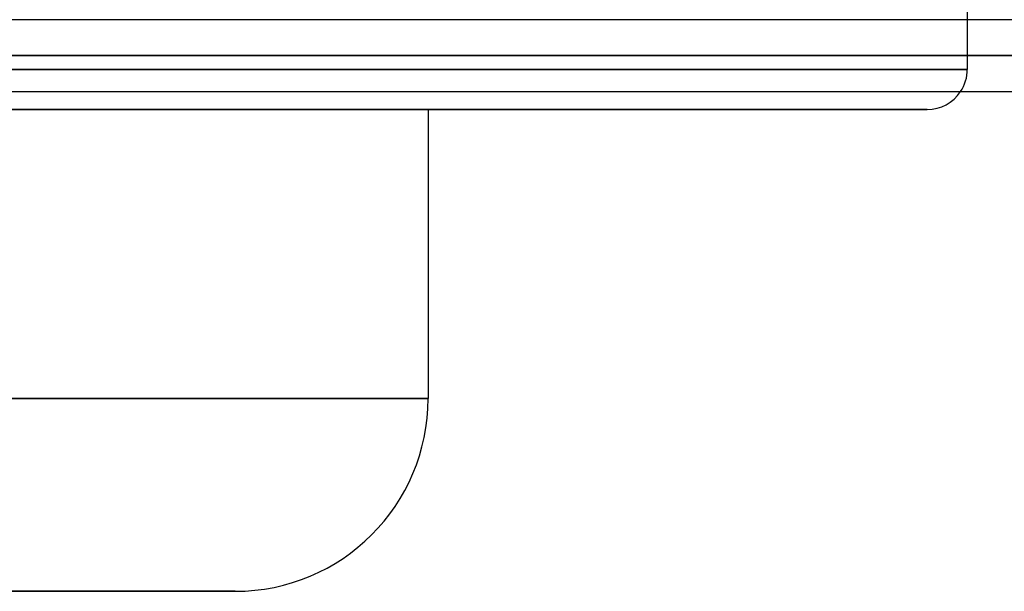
# Model space of a CAD drawing. Header units: millimetres. Extents: x -243 to 243, y -92 to 86.
# Tile 42 of 81: x 33 to 57, y -56 to -42. Entities that reach past the tile are written whole.
import ezdxf

# ---------------------------------------------------------------- set-up
doc = ezdxf.new("R2010")
doc.units = ezdxf.units.MM
doc.layers.add('MAIN-1', color=7, linetype='Continuous')

msp = doc.modelspace()

# ---------------------------------------------------------------- linework, layer by layer
at = {"layer": 'MAIN-1'}
for p, q in [((56.385, -34.752), (56.385, -41.763)), ((122.857, -41.763), (-122.857, -41.763)), ((122.857, -41.763), (-122.857, -41.763)), ((113.09, -41.763), (-113.09, -41.763)), ((113.09, -41.763), (-113.09, -41.763)), ((103.212, -41.763), (-103.212, -41.763)), ((103.212, -41.763), (-103.212, -41.763)), ((93.334, -41.763), (-93.334, -41.763)), ((93.334, -41.763), (-93.334, -41.763)), ((83.454, -41.763), (-83.454, -41.763)), ((83.454, -41.763), (-83.454, -41.763)), ((73.572, -41.763), (-73.572, -41.763)), ((73.572, -41.763), (-73.572, -41.763)), ((63.516, -41.763), (-63.516, -41.763)), ((63.516, -41.763), (-63.516, -41.763)), ((56.385, -41.763), (56.385, -43)), ((123.445, -42.658), (-123.445, -42.658)), ((-123.445, -42.658), (123.445, -42.658)), ((-122.085, -42.658), (122.085, -42.658)), ((122.085, -42.658), (-122.085, -42.658)), ((113.474, -42.658), (-113.474, -42.658)), ((-113.474, -42.658), (113.474, -42.658)), ((-112.207, -42.658), (112.207, -42.658)), ((112.207, -42.658), (-112.207, -42.658)), ((103.595, -42.658), (-103.595, -42.658)), ((-103.595, -42.658), (103.595, -42.658)), ((-102.329, -42.658), (102.329, -42.658)), ((102.329, -42.658), (-102.329, -42.658)), ((93.716, -42.658), (-93.716, -42.658)), ((-93.716, -42.658), (93.716, -42.658)), ((-92.449, -42.658), (92.449, -42.658)), ((92.449, -42.658), (-92.449, -42.658)), ((83.835, -42.658), (-83.835, -42.658)), ((-83.835, -42.658), (83.835, -42.658)), ((-82.568, -42.658), (82.568, -42.658)), ((82.568, -42.658), (-82.568, -42.658)), ((73.952, -42.658), (-73.952, -42.658)), ((-73.952, -42.658), (73.952, -42.658)), ((-72.685, -42.658), (72.685, -42.658)), ((72.685, -42.658), (-72.685, -42.658)), ((64.066, -42.658), (-64.066, -42.658)), ((-64.066, -42.658), (64.066, -42.658)), ((-62.958, -42.658), (62.958, -42.658)), ((62.958, -42.658), (-62.958, -42.658)), ((0, -43), (56.385, -43)), ((56.385, -43), (0, -43)), ((-122.967, -43.553), (122.967, -43.553)), ((-122.967, -43.553), (122.967, -43.553)), ((-113.09, -43.553), (113.09, -43.553)), ((-113.09, -43.553), (113.09, -43.553)), ((-103.212, -43.553), (103.212, -43.553)), ((-103.212, -43.553), (103.212, -43.553)), ((-93.334, -43.553), (93.334, -43.553)), ((-93.334, -43.553), (93.334, -43.553)), ((-83.454, -43.553), (83.454, -43.553)), ((-83.454, -43.553), (83.454, -43.553)), ((-73.572, -43.553), (73.572, -43.553)), ((-73.572, -43.553), (73.572, -43.553)), ((-63.694, -43.553), (63.694, -43.553)), ((-63.694, -43.553), (63.694, -43.553)), ((-42.96, -44), (42.96, -44)), ((42.96, -44), (-42.96, -44)), ((0, -44), (55.385, -44)), ((55.385, -44), (0, -44)), ((42.96, -44), (42.96, -51.2)), ((42.96, -51.2), (0, -51.2)), ((0, -51.2), (42.96, -51.2)), ((0, -56), (38.16, -56)), ((38.16, -56), (0, -56))]:
    msp.add_line(p, q, dxfattribs=at)
for centre, radius, start, end in [((55.385, -43), 1, 326.4612, 0), ((55.385, -43), 1, 269.9999, 326.4612), ((38.16, -51.2), 4.8, 270, 0)]:
    msp.add_arc(centre, radius, start, end, dxfattribs=at)

doc.saveas('drawing.dxf')
